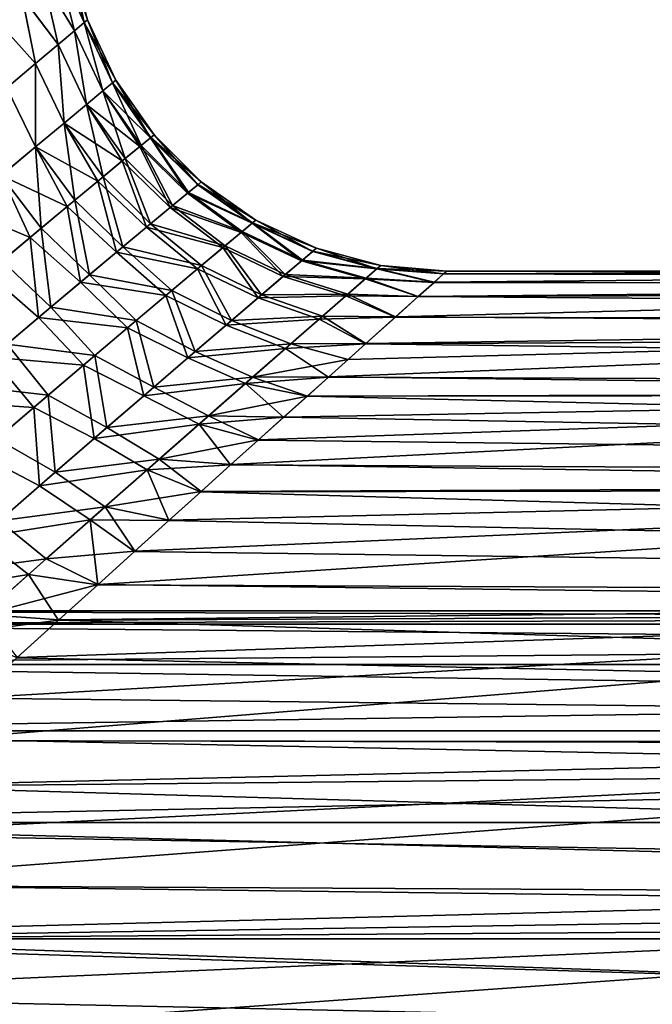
# Model space of a CAD drawing. Header units: millimetres. Extents: x -25 to 64, y -3 to 358.
# Tile 94 of 256: x 14.89 to 18.61, y 119.78 to 125.58. Entities that reach past the tile are written whole.
import ezdxf

# ---------------------------------------------------------------- set-up
doc = ezdxf.new("R2010")
doc.units = ezdxf.units.MM
doc.header["$LTSCALE"] = 52.148148
for name, color, linetype in [('4', 7, 'CONTINUOUS'), ('5', 7, 'CONTINUOUS'), ('96', 7, 'CONTINUOUS'), ('98', 7, 'CONTINUOUS'), ('99', 7, 'CONTINUOUS')]:
    doc.layers.add(name, color=color, linetype=linetype)

msp = doc.modelspace()

# ---------------------------------------------------------------- linework, layer by layer
at = {"layer": '4', "color": 7, "linetype": 'CONTINUOUS', "true_color": 0xaaaaaa}
for points in [[(12, 122.0208, 1.4108), (12, 122.1), (38.5, 122.0208, 1.4109), (12, 122.0208, 1.4108)], [(38.5, 122.0208, 1.4109), (12, 122.1), (38.5, 122.1), (38.5, 122.0208, 1.4109)], [(12, 121.7841, 2.8036), (12, 122.0208, 1.4108), (38.5, 121.7842, 2.8035), (12, 121.7841, 2.8036)], [(38.5, 121.7842, 2.8035), (12, 122.0208, 1.4108), (38.5, 122.0208, 1.4109), (38.5, 121.7842, 2.8035)], [(38.5, 121.3928, 4.1618), (12, 121.7841, 2.8036), (38.5, 121.7842, 2.8035), (38.5, 121.3928, 4.1618)], [(12, 121.3928, 4.1617), (12, 121.7841, 2.8036), (38.5, 121.3928, 4.1618), (12, 121.3928, 4.1617)], [(12, 120.8523, 5.4667), (12, 121.3928, 4.1617), (38.5, 120.8523, 5.4666), (12, 120.8523, 5.4667)], [(38.5, 120.8523, 5.4666), (12, 121.3928, 4.1617), (38.5, 121.3928, 4.1618), (38.5, 120.8523, 5.4666)], [(12, 120.1685, 6.704), (12, 120.8523, 5.4667), (38.5, 120.1686, 6.7038), (12, 120.1685, 6.704)], [(38.5, 120.1686, 6.7038), (12, 120.8523, 5.4667), (38.5, 120.8523, 5.4666), (38.5, 120.1686, 6.7038)], [(38.5, 119.3512, 7.8559), (12, 120.1685, 6.704), (38.5, 120.1686, 6.7038), (38.5, 119.3512, 7.8559)], [(12, 119.3513, 7.8557), (12, 120.1685, 6.704), (38.5, 119.3512, 7.8559), (12, 119.3513, 7.8557)]]:
    msp.add_3dface(points, dxfattribs=at)
at = {"layer": '5', "color": 7, "linetype": 'CONTINUOUS', "true_color": 0xaaaaaa}
for points in [[(12, 122.1), (12, 122.0208, -1.4108), (38.5, 122.1), (12, 122.1)], [(38.5, 122.1), (12, 122.0208, -1.4108), (38.5, 122.0208, -1.4109), (38.5, 122.1)], [(12, 122.0208, -1.4108), (12, 121.7841, -2.8036), (38.5, 122.0208, -1.4109), (12, 122.0208, -1.4108)], [(38.5, 122.0208, -1.4109), (12, 121.7841, -2.8036), (38.5, 121.7842, -2.8035), (38.5, 122.0208, -1.4109)], [(12, 121.7841, -2.8036), (12, 121.3928, -4.1617), (38.5, 121.7842, -2.8035), (12, 121.7841, -2.8036)], [(38.5, 121.7842, -2.8035), (12, 121.3928, -4.1617), (38.5, 121.3928, -4.1618), (38.5, 121.7842, -2.8035)], [(12, 121.3928, -4.1617), (12, 120.8523, -5.4667), (38.5, 121.3928, -4.1618), (12, 121.3928, -4.1617)], [(38.5, 121.3928, -4.1618), (12, 120.8523, -5.4667), (38.5, 120.8523, -5.4666), (38.5, 121.3928, -4.1618)], [(12, 120.8523, -5.4667), (12, 120.1685, -6.704), (38.5, 120.8523, -5.4666), (12, 120.8523, -5.4667)], [(38.5, 120.8523, -5.4666), (12, 120.1685, -6.704), (38.5, 120.1686, -6.7038), (38.5, 120.8523, -5.4666)], [(12, 120.1685, -6.704), (12, 119.3513, -7.8557), (38.5, 120.1686, -6.7038), (12, 120.1685, -6.704)], [(38.5, 120.1686, -6.7038), (12, 119.3513, -7.8557), (38.5, 119.3512, -7.8559), (38.5, 120.1686, -6.7038)]]:
    msp.add_3dface(points, dxfattribs=at)
at = {"layer": '96', "color": 7, "linetype": 'CONTINUOUS', "true_color": 0xaaaaaa}
for points in [[(24.4, 124.02, 1.5261), (24.4, 124.1), (17.3261, 124.034, 1.3865), (24.4, 124.02, 1.5261)], [(17.3261, 124.034, 1.3865), (24.4, 124.1), (17.3816, 124.0837, 0.6905), (17.3261, 124.034, 1.3865)], [(17.3817, 124.0837, -0.6907), (38.9, 124.02, -1.5262), (17.3262, 124.0339, -1.3874), (17.3817, 124.0837, -0.6907)], [(17.3816, 124.0837, 0.6905), (24.4, 124.1), (17.4, 124.1), (17.3816, 124.0837, 0.6905)], [(17.4, 124.1), (38.9, 124.02, -1.5262), (17.3817, 124.0837, -0.6907), (17.4, 124.1)], [(24.4, 124.1), (38.9, 124.02, -1.5262), (17.4, 124.1), (24.4, 124.1)], [(24.4, 123.781, 3.0355), (24.4, 124.02, 1.5261), (17.0986, 123.8302, 2.7939), (24.4, 123.781, 3.0355)], [(17.0986, 123.8302, 2.7939), (24.4, 124.02, 1.5261), (17.2323, 123.9499, 2.0878), (17.0986, 123.8302, 2.7939)], [(17.3262, 124.0339, -1.3874), (38.9, 124.02, -1.5262), (17.232, 123.9497, -2.0898), (17.3262, 124.0339, -1.3874)], [(38.9, 124.02, -1.5262), (38.9, 123.781, -3.0353), (17.232, 123.9497, -2.0898), (38.9, 124.02, -1.5262)], [(17.2323, 123.9499, 2.0878), (24.4, 124.02, 1.5261), (17.3261, 124.034, 1.3865), (17.2323, 123.9499, 2.0878)], [(17.232, 123.9497, -2.0898), (38.9, 123.781, -3.0353), (17.0979, 123.8295, -2.7972), (17.232, 123.9497, -2.0898)], [(17.0979, 123.8295, -2.7972), (38.9, 123.781, -3.0353), (16.9223, 123.6722, -3.5085), (17.0979, 123.8295, -2.7972)], [(16.9234, 123.6733, 3.5041), (24.4, 123.781, 3.0355), (17.0986, 123.8302, 2.7939), (16.9234, 123.6733, 3.5041)], [(24.4, 123.3854, 4.5116), (24.4, 123.781, 3.0355), (16.7053, 123.4776, 4.2175), (24.4, 123.3854, 4.5116)], [(16.7053, 123.4776, 4.2175), (24.4, 123.781, 3.0355), (16.8199, 123.5804, 3.8604), (16.7053, 123.4776, 4.2175)], [(16.8199, 123.5804, 3.8604), (24.4, 123.781, 3.0355), (16.9234, 123.6733, 3.5041), (16.8199, 123.5804, 3.8604)], [(38.9, 123.781, -3.0353), (38.9, 123.3854, -4.5118), (16.9223, 123.6722, -3.5085), (38.9, 123.781, -3.0353)], [(16.9223, 123.6722, -3.5085), (38.9, 123.3854, -4.5118), (16.7037, 123.4761, -4.2225), (16.9223, 123.6722, -3.5085)], [(16.7037, 123.4761, -4.2225), (38.9, 123.3854, -4.5118), (16.5775, 123.3629, -4.5804), (16.7037, 123.4761, -4.2225)], [(16.5794, 123.3645, 4.5754), (24.4, 123.3854, 4.5116), (16.7053, 123.4776, 4.2175), (16.5794, 123.3645, 4.5754)], [(24.4, 122.8378, 5.9384), (24.4, 123.3854, 4.5116), (16.1297, 122.9604, 5.6548), (24.4, 122.8378, 5.9384)], [(16.1297, 122.9604, 5.6548), (24.4, 123.3854, 4.5116), (16.292, 123.1064, 5.294), (16.1297, 122.9604, 5.6548)], [(16.292, 123.1064, 5.294), (24.4, 123.3854, 4.5116), (16.4417, 123.2409, 4.9343), (16.292, 123.1064, 5.294)], [(16.4417, 123.2409, 4.9343), (24.4, 123.3854, 4.5116), (16.5794, 123.3645, 4.5754), (16.4417, 123.2409, 4.9343)], [(38.9, 123.3854, -4.5118), (38.9, 122.8379, -5.9381), (16.5775, 123.3629, -4.5804), (38.9, 123.3854, -4.5118)], [(16.5775, 123.3629, -4.5804), (38.9, 122.8379, -5.9381), (16.4398, 123.2392, -4.9391), (16.5775, 123.3629, -4.5804)], [(16.4398, 123.2392, -4.9391), (38.9, 122.8379, -5.9381), (16.29, 123.1046, -5.2986), (16.4398, 123.2392, -4.9391)], [(16.29, 123.1046, -5.2986), (38.9, 122.8379, -5.9381), (16.1277, 122.9587, -5.659), (16.29, 123.1046, -5.2986)], [(16.1277, 122.9587, -5.659), (38.9, 122.8379, -5.9381), (15.9526, 122.801, -6.0202), (16.1277, 122.9587, -5.659)], [(15.9545, 122.8028, 6.0163), (24.4, 122.8378, 5.9384), (16.1297, 122.9604, 5.6548), (15.9545, 122.8028, 6.0163)], [(24.4, 122.144, 7.3), (24.4, 122.8378, 5.9384), (15.3478, 122.2555, 7.1033), (24.4, 122.144, 7.3)], [(15.3478, 122.2555, 7.1033), (24.4, 122.8378, 5.9384), (15.564, 122.4507, 6.7408), (15.3478, 122.2555, 7.1033)], [(15.564, 122.4507, 6.7408), (24.4, 122.8378, 5.9384), (15.7661, 122.633, 6.3784), (15.564, 122.4507, 6.7408)], [(15.9526, 122.801, -6.0202), (38.9, 122.1438, -7.3003), (15.7642, 122.6313, -6.382), (15.9526, 122.801, -6.0202)], [(15.7661, 122.633, 6.3784), (24.4, 122.8378, 5.9384), (15.9545, 122.8028, 6.0163), (15.7661, 122.633, 6.3784)], [(38.9, 122.8379, -5.9381), (38.9, 122.1438, -7.3003), (15.9526, 122.801, -6.0202), (38.9, 122.8379, -5.9381)], [(15.7642, 122.6313, -6.382), (38.9, 122.1438, -7.3003), (15.562, 122.4489, -6.7443), (15.7642, 122.6313, -6.382)], [(15.562, 122.4489, -6.7443), (38.9, 122.1438, -7.3003), (15.3456, 122.2536, -7.1067), (15.562, 122.4489, -6.7443)], [(15.3456, 122.2536, -7.1067), (38.9, 122.1438, -7.3003), (15.1147, 122.0448, -7.4691), (15.3456, 122.2536, -7.1067)], [(15.117, 122.047, 7.4655), (24.4, 122.144, 7.3), (15.3478, 122.2555, 7.1033), (15.117, 122.047, 7.4655)], [(24.4, 121.3116, 8.5817), (24.4, 122.144, 7.3), (14.3335, 121.3364, 8.5474), (24.4, 121.3116, 8.5817)], [(14.3335, 121.3364, 8.5474), (24.4, 122.144, 7.3), (14.6103, 121.5879, 8.188), (14.3335, 121.3364, 8.5474)], [(14.6103, 121.5879, 8.188), (24.4, 122.144, 7.3), (14.8713, 121.8246, 7.8272), (14.6103, 121.5879, 8.188)], [(14.8713, 121.8246, 7.8272), (24.4, 122.144, 7.3), (15.117, 122.047, 7.4655), (14.8713, 121.8246, 7.8272)], [(38.9, 122.1438, -7.3003), (38.9, 121.3119, -8.5813), (15.1147, 122.0448, -7.4691), (38.9, 122.1438, -7.3003)], [(15.1147, 122.0448, -7.4691), (38.9, 121.3119, -8.5813), (14.8687, 121.8222, -7.8309), (15.1147, 122.0448, -7.4691)], [(14.8687, 121.8222, -7.8309), (38.9, 121.3119, -8.5813), (14.6073, 121.5852, -8.1919), (14.8687, 121.8222, -7.8309)], [(14.6073, 121.5852, -8.1919), (38.9, 121.3119, -8.5813), (14.33, 121.3333, -8.5517), (14.6073, 121.5852, -8.1919)], [(24.4, 120.3499, 9.7693), (24.4, 121.3116, 8.5817), (13.404, 120.4884, 9.6132), (24.4, 120.3499, 9.7693)], [(13.404, 120.4884, 9.6132), (24.4, 121.3116, 8.5817), (13.7306, 120.7872, 9.2607), (13.404, 120.4884, 9.6132)], [(13.7306, 120.7872, 9.2607), (24.4, 121.3116, 8.5817), (14.0403, 121.0697, 8.9052), (13.7306, 120.7872, 9.2607)], [(14.33, 121.3333, -8.5517), (38.9, 121.3119, -8.5813), (14.0364, 121.0661, -8.9099), (14.33, 121.3333, -8.5517)], [(38.9, 121.3119, -8.5813), (38.9, 120.3497, -9.7696), (14.0364, 121.0661, -8.9099), (38.9, 121.3119, -8.5813)], [(14.0403, 121.0697, 8.9052), (24.4, 121.3116, 8.5817), (14.3335, 121.3364, 8.5474), (14.0403, 121.0697, 8.9052)], [(14.0364, 121.0661, -8.9099), (38.9, 120.3497, -9.7696), (13.7261, 120.783, -9.2657), (14.0364, 121.0661, -8.9099)], [(13.7261, 120.783, -9.2657), (38.9, 120.3497, -9.7696), (13.3988, 120.4837, -9.6186), (13.7261, 120.783, -9.2657)], [(13.3988, 120.4837, -9.6186), (38.9, 120.3497, -9.7696), (13.0544, 120.1678, -9.9679), (13.3988, 120.4837, -9.6186)], [(13.0602, 120.1731, 9.9622), (24.4, 120.3499, 9.7693), (13.404, 120.4884, 9.6132), (13.0602, 120.1731, 9.9622)], [(24.4, 119.2693, 10.8499), (24.4, 120.3499, 9.7693), (12.3202, 119.4908, 10.6463), (24.4, 119.2693, 10.8499)], [(12.3202, 119.4908, 10.6463), (24.4, 120.3499, 9.7693), (12.699, 119.8407, 10.3068), (12.3202, 119.4908, 10.6463)], [(12.699, 119.8407, 10.3068), (24.4, 120.3499, 9.7693), (13.0602, 120.1731, 9.9622), (12.699, 119.8407, 10.3068)], [(38.9, 120.3497, -9.7696), (38.9, 119.2696, -10.8497), (13.0544, 120.1678, -9.9679), (38.9, 120.3497, -9.7696)], [(13.0544, 120.1678, -9.9679), (38.9, 119.2696, -10.8497), (12.6926, 119.8348, -10.3127), (13.0544, 120.1678, -9.9679)], [(12.6926, 119.8348, -10.3127), (38.9, 119.2696, -10.8497), (12.3134, 119.4844, -10.6523), (12.6926, 119.8348, -10.3127)]]:
    msp.add_3dface(points, dxfattribs=at)
at = {"layer": '98', "color": 7, "linetype": 'CONTINUOUS', "true_color": 0xaaaaaa}
for points in [[(15.1128, 125.8982, -1.4331), (15.1663, 125.944, -0.7175), (15.2664, 125.5638, -0.7305), (15.1128, 125.8982, -1.4331)], [(15.1663, 125.944, -0.7175), (15.1842, 125.9593, 0), (15.2664, 125.5638, -0.7305), (15.1663, 125.944, -0.7175)], [(15.1842, 125.9593, 0), (15.2858, 125.5801, 0), (15.2664, 125.5638, -0.7305), (15.1842, 125.9593, 0)], [(15.0241, 125.8221, -2.1443), (15.1128, 125.8982, -1.4331), (15.2083, 125.5152, -1.4588), (15.0241, 125.8221, -2.1443)], [(15.2083, 125.5152, -1.4588), (15.1128, 125.8982, -1.4331), (15.2664, 125.5638, -0.7305), (15.2083, 125.5152, -1.4588)], [(14.9012, 125.7162, -2.849), (15.0241, 125.8221, -2.1443), (15.1122, 125.4344, -2.1821), (14.9012, 125.7162, -2.849)], [(15.1122, 125.4344, -2.1821), (15.0241, 125.8221, -2.1443), (15.2083, 125.5152, -1.4588), (15.1122, 125.4344, -2.1821)], [(14.745, 125.581, -3.5454), (14.9012, 125.7162, -2.849), (14.9789, 125.3221, -2.8984), (14.745, 125.581, -3.5454)], [(14.9789, 125.3221, -2.8984), (14.9012, 125.7162, -2.849), (15.1122, 125.4344, -2.1821), (14.9789, 125.3221, -2.8984)], [(14.81, 125.1788, -3.6053), (14.745, 125.581, -3.5454), (14.9789, 125.3221, -2.8984), (14.81, 125.1788, -3.6053)], [(15.2664, 125.5638, -0.7305), (15.2858, 125.5801, 0), (15.4326, 125.2084, -0.7135), (15.2664, 125.5638, -0.7305)], [(15.2858, 125.5801, 0), (15.4518, 125.2243, 0), (15.4326, 125.2084, -0.7135), (15.2858, 125.5801, 0)], [(15.2083, 125.5152, -1.4588), (15.2664, 125.5638, -0.7305), (15.375, 125.1608, -1.4247), (15.2083, 125.5152, -1.4588)], [(15.375, 125.1608, -1.4247), (15.2664, 125.5638, -0.7305), (15.4326, 125.2084, -0.7135), (15.375, 125.1608, -1.4247)], [(15.1122, 125.4344, -2.1821), (15.2083, 125.5152, -1.4588), (15.2796, 125.0819, -2.131), (15.1122, 125.4344, -2.1821)], [(15.2796, 125.0819, -2.131), (15.2083, 125.5152, -1.4588), (15.375, 125.1608, -1.4247), (15.2796, 125.0819, -2.131)], [(14.9789, 125.3221, -2.8984), (15.1122, 125.4344, -2.1821), (15.1476, 124.9721, -2.8302), (14.9789, 125.3221, -2.8984)], [(15.1476, 124.9721, -2.8302), (15.1122, 125.4344, -2.1821), (15.2796, 125.0819, -2.131), (15.1476, 124.9721, -2.8302)], [(14.81, 125.1788, -3.6053), (14.9789, 125.3221, -2.8984), (14.9801, 124.8322, -3.5201), (14.81, 125.1788, -3.6053)], [(14.9801, 124.8322, -3.5201), (14.9789, 125.3221, -2.8984), (15.1476, 124.9721, -2.8302), (14.9801, 124.8322, -3.5201)], [(14.7788, 124.663, -4.1987), (14.81, 125.1788, -3.6053), (14.9801, 124.8322, -3.5201), (14.7788, 124.663, -4.1987)], [(15.375, 125.1608, -1.4247), (15.4326, 125.2084, -0.7135), (15.6562, 124.8856, -0.7328), (15.375, 125.1608, -1.4247)], [(15.4326, 125.2084, -0.7135), (15.4518, 125.2243, 0), (15.6562, 124.8856, -0.7328), (15.4326, 125.2084, -0.7135)], [(15.4518, 125.2243, 0), (15.6772, 124.9028, 0), (15.6562, 124.8856, -0.7328), (15.4518, 125.2243, 0)], [(15.2796, 125.0819, -2.131), (15.375, 125.1608, -1.4247), (15.5937, 124.8342, -1.4629), (15.2796, 125.0819, -2.131)], [(15.5937, 124.8342, -1.4629), (15.375, 125.1608, -1.4247), (15.6562, 124.8856, -0.7328), (15.5937, 124.8342, -1.4629)], [(15.1476, 124.9721, -2.8302), (15.2796, 125.0819, -2.131), (15.4902, 124.749, -2.1872), (15.1476, 124.9721, -2.8302)], [(15.4902, 124.749, -2.1872), (15.2796, 125.0819, -2.131), (15.5937, 124.8342, -1.4629), (15.4902, 124.749, -2.1872)], [(14.9801, 124.8322, -3.5201), (15.1476, 124.9721, -2.8302), (15.3471, 124.6306, -2.9033), (14.9801, 124.8322, -3.5201)], [(15.3471, 124.6306, -2.9033), (15.1476, 124.9721, -2.8302), (15.4902, 124.749, -2.1872), (15.3471, 124.6306, -2.9033)], [(15.5937, 124.8342, -1.4629), (15.6562, 124.8856, -0.7328), (15.8734, 124.5581, -1.4321), (15.5937, 124.8342, -1.4629)], [(15.6562, 124.8856, -0.7328), (15.6772, 124.9028, 0), (15.9345, 124.6085, -0.7174), (15.6562, 124.8856, -0.7328)], [(15.8734, 124.5581, -1.4321), (15.6562, 124.8856, -0.7328), (15.9345, 124.6085, -0.7174), (15.8734, 124.5581, -1.4321)], [(15.6772, 124.9028, 0), (15.9549, 124.6254, 0), (15.9345, 124.6085, -0.7174), (15.6772, 124.9028, 0)], [(14.7788, 124.663, -4.1987), (14.9801, 124.8322, -3.5201), (15.1659, 124.4801, -3.6086), (14.7788, 124.663, -4.1987)], [(15.1659, 124.4801, -3.6086), (14.9801, 124.8322, -3.5201), (15.3471, 124.6306, -2.9033), (15.1659, 124.4801, -3.6086)], [(15.4902, 124.749, -2.1872), (15.5937, 124.8342, -1.4629), (15.7724, 124.4746, -2.141), (15.4902, 124.749, -2.1872)], [(15.7724, 124.4746, -2.141), (15.5937, 124.8342, -1.4629), (15.8734, 124.5581, -1.4321), (15.7724, 124.4746, -2.141)], [(15.3471, 124.6306, -2.9033), (15.4902, 124.749, -2.1872), (15.6326, 124.3588, -2.8414), (15.3471, 124.6306, -2.9033)], [(15.6326, 124.3588, -2.8414), (15.4902, 124.749, -2.1872), (15.7724, 124.4746, -2.141), (15.6326, 124.3588, -2.8414)], [(14.5454, 124.4658, -4.8642), (14.7788, 124.663, -4.1987), (14.9485, 124.2984, -4.3008), (14.5454, 124.4658, -4.8642)], [(14.9485, 124.2984, -4.3008), (14.7788, 124.663, -4.1987), (15.1659, 124.4801, -3.6086), (14.9485, 124.2984, -4.3008)], [(15.1659, 124.4801, -3.6086), (15.3471, 124.6306, -2.9033), (15.4557, 124.2115, -3.531), (15.1659, 124.4801, -3.6086)], [(15.4557, 124.2115, -3.531), (15.3471, 124.6306, -2.9033), (15.6326, 124.3588, -2.8414), (15.4557, 124.2115, -3.531)], [(15.8734, 124.5581, -1.4321), (15.9345, 124.6085, -0.7174), (16.2549, 124.3823, -0.7378), (15.8734, 124.5581, -1.4321)], [(15.9345, 124.6085, -0.7174), (15.9549, 124.6254, 0), (16.2549, 124.3823, -0.7378), (15.9345, 124.6085, -0.7174)], [(15.9549, 124.6254, 0), (16.2767, 124.4005, 0), (16.2549, 124.3823, -0.7378), (15.9549, 124.6254, 0)], [(15.7724, 124.4746, -2.141), (15.8734, 124.5581, -1.4321), (16.1899, 124.328, -1.4723), (15.7724, 124.4746, -2.141)], [(16.1899, 124.328, -1.4723), (15.8734, 124.5581, -1.4321), (16.2549, 124.3823, -0.7378), (16.1899, 124.328, -1.4723)], [(14.9485, 124.2984, -4.3008), (15.1659, 124.4801, -3.6086), (15.2434, 124.0341, -4.2074), (14.9485, 124.2984, -4.3008)], [(15.2434, 124.0341, -4.2074), (15.1659, 124.4801, -3.6086), (15.4557, 124.2115, -3.531), (15.2434, 124.0341, -4.2074)], [(14.6969, 124.087, -4.978), (14.5454, 124.4658, -4.8642), (14.9485, 124.2984, -4.3008), (14.6969, 124.087, -4.978)], [(15.6326, 124.3588, -2.8414), (15.7724, 124.4746, -2.141), (16.0824, 124.2381, -2.2), (15.6326, 124.3588, -2.8414)], [(16.0824, 124.2381, -2.2), (15.7724, 124.4746, -2.141), (16.1899, 124.328, -1.4723), (16.0824, 124.2381, -2.2)], [(16.1899, 124.328, -1.4723), (16.2549, 124.3823, -0.7378), (16.5456, 124.1609, -1.4769), (16.1899, 124.328, -1.4723)], [(16.2549, 124.3823, -0.7378), (16.2767, 124.4005, 0), (16.6108, 124.2163, -0.7402), (16.2549, 124.3823, -0.7378)], [(16.5456, 124.1609, -1.4769), (16.2549, 124.3823, -0.7378), (16.6108, 124.2163, -0.7402), (16.5456, 124.1609, -1.4769)], [(16.2767, 124.4005, 0), (16.6327, 124.2349, 0), (16.6108, 124.2163, -0.7402), (16.2767, 124.4005, 0)], [(15.4557, 124.2115, -3.531), (15.6326, 124.3588, -2.8414), (15.9338, 124.1137, -2.9179), (15.4557, 124.2115, -3.531)], [(15.9338, 124.1137, -2.9179), (15.6326, 124.3588, -2.8414), (16.0824, 124.2381, -2.2), (15.9338, 124.1137, -2.9179)], [(16.0824, 124.2381, -2.2), (16.1899, 124.328, -1.4723), (16.4379, 124.0692, -2.2062), (16.0824, 124.2381, -2.2)], [(16.4379, 124.0692, -2.2062), (16.1899, 124.328, -1.4723), (16.5456, 124.1609, -1.4769), (16.4379, 124.0692, -2.2062)], [(14.6969, 124.087, -4.978), (14.9485, 124.2984, -4.3008), (14.9978, 123.8278, -4.8687), (14.6969, 124.087, -4.978)], [(14.9978, 123.8278, -4.8687), (14.9485, 124.2984, -4.3008), (15.2434, 124.0341, -4.2074), (14.9978, 123.8278, -4.8687)], [(15.2434, 124.0341, -4.2074), (15.4557, 124.2115, -3.531), (15.746, 123.9558, -3.6233), (15.2434, 124.0341, -4.2074)], [(15.746, 123.9558, -3.6233), (15.4557, 124.2115, -3.531), (15.9338, 124.1137, -2.9179), (15.746, 123.9558, -3.6233)], [(15.9338, 124.1137, -2.9179), (16.0824, 124.2381, -2.2), (16.2891, 123.9424, -2.9251), (15.9338, 124.1137, -2.9179)], [(16.2891, 123.9424, -2.9251), (16.0824, 124.2381, -2.2), (16.4379, 124.0692, -2.2062), (16.2891, 123.9424, -2.9251)], [(16.9889, 124.1136, -0.7666), (16.5456, 124.1609, -1.4769), (16.6108, 124.2163, -0.7402), (16.9889, 124.1136, -0.7666)], [(16.6327, 124.2349, 0), (16.9889, 124.1136, -0.7666), (16.6108, 124.2163, -0.7402), (16.6327, 124.2349, 0)], [(17.012, 124.1337, 0), (16.9889, 124.1136, -0.7666), (16.6327, 124.2349, 0), (17.012, 124.1337, 0)], [(16.92, 124.0536, -1.5292), (16.4379, 124.0692, -2.2062), (16.5456, 124.1609, -1.4769), (16.92, 124.0536, -1.5292)], [(16.9889, 124.1136, -0.7666), (16.92, 124.0536, -1.5292), (16.5456, 124.1609, -1.4769), (16.9889, 124.1136, -0.7666)], [(17.012, 124.1337, 0), (17.3817, 124.0837, -0.6907), (16.9889, 124.1136, -0.7666), (17.012, 124.1337, 0)], [(17.4, 124.1), (17.3817, 124.0837, -0.6907), (17.012, 124.1337, 0), (17.4, 124.1)], [(14.7211, 123.5941, -5.5134), (14.6969, 124.087, -4.978), (14.9978, 123.8278, -4.8687), (14.7211, 123.5941, -5.5134)], [(15.746, 123.9558, -3.6233), (15.9338, 124.1137, -2.9179), (16.1012, 123.7818, -3.6306), (15.746, 123.9558, -3.6233)], [(16.1012, 123.7818, -3.6306), (15.9338, 124.1137, -2.9179), (16.2891, 123.9424, -2.9251), (16.1012, 123.7818, -3.6306)], [(16.9889, 124.1136, -0.7666), (17.3262, 124.0339, -1.3874), (16.92, 124.0536, -1.5292), (16.9889, 124.1136, -0.7666)], [(17.3817, 124.0837, -0.6907), (17.3262, 124.0339, -1.3874), (16.9889, 124.1136, -0.7666), (17.3817, 124.0837, -0.6907)], [(14.9978, 123.8278, -4.8687), (15.2434, 124.0341, -4.2074), (15.5211, 123.7661, -4.3135), (14.9978, 123.8278, -4.8687)], [(15.5211, 123.7661, -4.3135), (15.2434, 124.0341, -4.2074), (15.746, 123.9558, -3.6233), (15.5211, 123.7661, -4.3135)], [(16.8064, 123.9546, -2.2833), (16.2891, 123.9424, -2.9251), (16.4379, 124.0692, -2.2062), (16.8064, 123.9546, -2.2833)], [(16.92, 124.0536, -1.5292), (16.8064, 123.9546, -2.2833), (16.4379, 124.0692, -2.2062), (16.92, 124.0536, -1.5292)], [(16.92, 124.0536, -1.5292), (17.232, 123.9497, -2.0898), (16.8064, 123.9546, -2.2833), (16.92, 124.0536, -1.5292)], [(17.3262, 124.0339, -1.3874), (17.232, 123.9497, -2.0898), (16.92, 124.0536, -1.5292), (17.3262, 124.0339, -1.3874)], [(15.5211, 123.7661, -4.3135), (15.746, 123.9558, -3.6233), (15.8762, 123.5891, -4.32), (15.5211, 123.7661, -4.3135)], [(15.8762, 123.5891, -4.32), (15.746, 123.9558, -3.6233), (16.1012, 123.7818, -3.6306), (15.8762, 123.5891, -4.32)], [(16.6495, 123.8178, -3.0252), (16.1012, 123.7818, -3.6306), (16.2891, 123.9424, -2.9251), (16.6495, 123.8178, -3.0252)], [(16.8064, 123.9546, -2.2833), (16.6495, 123.8178, -3.0252), (16.2891, 123.9424, -2.9251), (16.8064, 123.9546, -2.2833)], [(16.8064, 123.9546, -2.2833), (17.0979, 123.8295, -2.7972), (16.6495, 123.8178, -3.0252), (16.8064, 123.9546, -2.2833)], [(17.232, 123.9497, -2.0898), (17.0979, 123.8295, -2.7972), (16.8064, 123.9546, -2.2833), (17.232, 123.9497, -2.0898)], [(14.7211, 123.5941, -5.5134), (14.9978, 123.8278, -4.8687), (15.2614, 123.546, -4.9866), (14.7211, 123.5941, -5.5134)], [(15.2614, 123.546, -4.9866), (14.9978, 123.8278, -4.8687), (15.5211, 123.7661, -4.3135), (15.2614, 123.546, -4.9866)], [(16.6495, 123.8178, -3.0252), (16.4516, 123.6449, -3.7517), (16.1012, 123.7818, -3.6306), (16.6495, 123.8178, -3.0252)], [(16.6495, 123.8178, -3.0252), (16.9223, 123.6722, -3.5085), (16.4516, 123.6449, -3.7517), (16.6495, 123.8178, -3.0252)], [(17.0979, 123.8295, -2.7972), (16.9223, 123.6722, -3.5085), (16.6495, 123.8178, -3.0252), (17.0979, 123.8295, -2.7972)], [(15.2614, 123.546, -4.9866), (15.5211, 123.7661, -4.3135), (15.6165, 123.366, -4.9913), (15.2614, 123.546, -4.9866)], [(15.6165, 123.366, -4.9913), (15.5211, 123.7661, -4.3135), (15.8762, 123.5891, -4.32), (15.6165, 123.366, -4.9913)], [(16.4516, 123.6449, -3.7517), (15.8762, 123.5891, -4.32), (16.1012, 123.7818, -3.6306), (16.4516, 123.6449, -3.7517)], [(16.9223, 123.6722, -3.5085), (16.7037, 123.4761, -4.2225), (16.4516, 123.6449, -3.7517), (16.9223, 123.6722, -3.5085)], [(16.4516, 123.6449, -3.7517), (16.2151, 123.438, -4.4598), (15.8762, 123.5891, -4.32), (16.4516, 123.6449, -3.7517)], [(16.4516, 123.6449, -3.7517), (16.7037, 123.4761, -4.2225), (16.2151, 123.438, -4.4598), (16.4516, 123.6449, -3.7517)], [(14.4156, 123.3346, -6.1398), (14.7211, 123.5941, -5.5134), (14.9693, 123.2975, -5.6407), (14.4156, 123.3346, -6.1398)], [(14.9693, 123.2975, -5.6407), (14.7211, 123.5941, -5.5134), (15.2614, 123.546, -4.9866), (14.9693, 123.2975, -5.6407)], [(16.2151, 123.438, -4.4598), (15.6165, 123.366, -4.9913), (15.8762, 123.5891, -4.32), (16.2151, 123.438, -4.4598)], [(14.9693, 123.2975, -5.6407), (15.2614, 123.546, -4.9866), (15.3248, 123.1144, -5.6427), (14.9693, 123.2975, -5.6407)], [(15.3248, 123.1144, -5.6427), (15.2614, 123.546, -4.9866), (15.6165, 123.366, -4.9913), (15.3248, 123.1144, -5.6427)], [(16.2151, 123.438, -4.4598), (15.9428, 123.1991, -5.1473), (15.6165, 123.366, -4.9913), (16.2151, 123.438, -4.4598)], [(16.2151, 123.438, -4.4598), (16.4398, 123.2392, -4.9391), (15.9428, 123.1991, -5.1473), (16.2151, 123.438, -4.4598)], [(16.7037, 123.4761, -4.2225), (16.5775, 123.3629, -4.5804), (16.2151, 123.438, -4.4598), (16.7037, 123.4761, -4.2225)], [(16.5775, 123.3629, -4.5804), (16.4398, 123.2392, -4.9391), (16.2151, 123.438, -4.4598), (16.5775, 123.3629, -4.5804)], [(14.6475, 123.0222, -6.2746), (14.4156, 123.3346, -6.1398), (14.9693, 123.2975, -5.6407), (14.6475, 123.0222, -6.2746)], [(15.9428, 123.1991, -5.1473), (15.3248, 123.1144, -5.6427), (15.6165, 123.366, -4.9913), (15.9428, 123.1991, -5.1473)], [(14.6475, 123.0222, -6.2746), (14.9693, 123.2975, -5.6407), (15.0035, 122.8364, -6.2728), (14.6475, 123.0222, -6.2746)], [(15.0035, 122.8364, -6.2728), (14.9693, 123.2975, -5.6407), (15.3248, 123.1144, -5.6427), (15.0035, 122.8364, -6.2728)], [(16.4398, 123.2392, -4.9391), (16.29, 123.1046, -5.2986), (15.9428, 123.1991, -5.1473), (16.4398, 123.2392, -4.9391)], [(15.9428, 123.1991, -5.1473), (15.6373, 122.9306, -5.8124), (15.3248, 123.1144, -5.6427), (15.9428, 123.1991, -5.1473)], [(15.9428, 123.1991, -5.1473), (16.1277, 122.9587, -5.659), (15.6373, 122.9306, -5.8124), (15.9428, 123.1991, -5.1473)], [(16.29, 123.1046, -5.2986), (16.1277, 122.9587, -5.659), (15.9428, 123.1991, -5.1473), (16.29, 123.1046, -5.2986)], [(15.6373, 122.9306, -5.8124), (15.0035, 122.8364, -6.2728), (15.3248, 123.1144, -5.6427), (15.6373, 122.9306, -5.8124)], [(14.6552, 122.5337, -6.8808), (14.6475, 123.0222, -6.2746), (15.0035, 122.8364, -6.2728), (14.6552, 122.5337, -6.8808)], [(15.6373, 122.9306, -5.8124), (15.3015, 122.6347, -6.4536), (15.0035, 122.8364, -6.2728), (15.6373, 122.9306, -5.8124)], [(15.6373, 122.9306, -5.8124), (15.7642, 122.6313, -6.382), (15.3015, 122.6347, -6.4536), (15.6373, 122.9306, -5.8124)], [(16.1277, 122.9587, -5.659), (15.9526, 122.801, -6.0202), (15.6373, 122.9306, -5.8124), (16.1277, 122.9587, -5.659)], [(15.9526, 122.801, -6.0202), (15.7642, 122.6313, -6.382), (15.6373, 122.9306, -5.8124), (15.9526, 122.801, -6.0202)], [(15.3015, 122.6347, -6.4536), (14.6552, 122.5337, -6.8808), (15.0035, 122.8364, -6.2728), (15.3015, 122.6347, -6.4536)], [(15.3015, 122.6347, -6.4536), (14.9382, 122.3134, -7.0702), (14.6552, 122.5337, -6.8808), (15.3015, 122.6347, -6.4536)], [(15.3015, 122.6347, -6.4536), (15.3456, 122.2536, -7.1067), (14.9382, 122.3134, -7.0702), (15.3015, 122.6347, -6.4536)], [(15.7642, 122.6313, -6.382), (15.562, 122.4489, -6.7443), (15.3015, 122.6347, -6.4536), (15.7642, 122.6313, -6.382)], [(15.562, 122.4489, -6.7443), (15.3456, 122.2536, -7.1067), (15.3015, 122.6347, -6.4536), (15.562, 122.4489, -6.7443)], [(14.9382, 122.3134, -7.0702), (14.2823, 122.2082, -7.4657), (14.6552, 122.5337, -6.8808), (14.9382, 122.3134, -7.0702)], [(14.9382, 122.3134, -7.0702), (14.5499, 121.9691, -7.6615), (14.2823, 122.2082, -7.4657), (14.9382, 122.3134, -7.0702)], [(14.9382, 122.3134, -7.0702), (15.1147, 122.0448, -7.4691), (14.5499, 121.9691, -7.6615), (14.9382, 122.3134, -7.0702)], [(15.3456, 122.2536, -7.1067), (15.1147, 122.0448, -7.4691), (14.9382, 122.3134, -7.0702), (15.3456, 122.2536, -7.1067)], [(15.1147, 122.0448, -7.4691), (14.8687, 121.8222, -7.8309), (14.5499, 121.9691, -7.6615), (15.1147, 122.0448, -7.4691)]]:
    msp.add_3dface(points, dxfattribs=at)
at = {"layer": '99', "color": 7, "linetype": 'CONTINUOUS', "true_color": 0xaaaaaa}
for points in [[(15.1662, 125.9439, 0.7173), (15.1127, 125.898, 1.4331), (15.2663, 125.5637, 0.7305), (15.1662, 125.9439, 0.7173)], [(15.2858, 125.5801, 0), (15.1842, 125.9593, 0), (15.1662, 125.9439, 0.7173), (15.2858, 125.5801, 0)], [(15.2858, 125.5801, 0), (15.1662, 125.9439, 0.7173), (15.2663, 125.5637, 0.7305), (15.2858, 125.5801, 0)], [(15.1127, 125.898, 1.4331), (15.024, 125.822, 2.1447), (15.2082, 125.515, 1.4592), (15.1127, 125.898, 1.4331)], [(15.2663, 125.5637, 0.7305), (15.1127, 125.898, 1.4331), (15.2082, 125.515, 1.4592), (15.2663, 125.5637, 0.7305)], [(15.024, 125.822, 2.1447), (14.901, 125.716, 2.8496), (15.112, 125.4343, 2.1833), (15.024, 125.822, 2.1447)], [(15.2082, 125.515, 1.4592), (15.024, 125.822, 2.1447), (15.112, 125.4343, 2.1833), (15.2082, 125.515, 1.4592)], [(14.901, 125.716, 2.8496), (14.7448, 125.5808, 3.5461), (14.9786, 125.3218, 2.8999), (14.901, 125.716, 2.8496)], [(15.112, 125.4343, 2.1833), (14.901, 125.716, 2.8496), (14.9786, 125.3218, 2.8999), (15.112, 125.4343, 2.1833)], [(14.9786, 125.3218, 2.8999), (14.7448, 125.5808, 3.5461), (14.8095, 125.1784, 3.607), (14.9786, 125.3218, 2.8999)], [(15.4518, 125.2243, 0), (15.2858, 125.5801, 0), (15.2663, 125.5637, 0.7305), (15.4518, 125.2243, 0)], [(15.2663, 125.5637, 0.7305), (15.2082, 125.515, 1.4592), (15.3748, 125.1606, 1.4254), (15.2663, 125.5637, 0.7305)], [(15.4518, 125.2243, 0), (15.2663, 125.5637, 0.7305), (15.4325, 125.2083, 0.7136), (15.4518, 125.2243, 0)], [(15.4325, 125.2083, 0.7136), (15.2663, 125.5637, 0.7305), (15.3748, 125.1606, 1.4254), (15.4325, 125.2083, 0.7136)], [(15.2082, 125.515, 1.4592), (15.112, 125.4343, 2.1833), (15.2794, 125.0817, 2.1324), (15.2082, 125.515, 1.4592)], [(15.3748, 125.1606, 1.4254), (15.2082, 125.515, 1.4592), (15.2794, 125.0817, 2.1324), (15.3748, 125.1606, 1.4254)], [(15.112, 125.4343, 2.1833), (14.9786, 125.3218, 2.8999), (15.1472, 124.9717, 2.8321), (15.112, 125.4343, 2.1833)], [(15.2794, 125.0817, 2.1324), (15.112, 125.4343, 2.1833), (15.1472, 124.9717, 2.8321), (15.2794, 125.0817, 2.1324)], [(14.9786, 125.3218, 2.8999), (14.8095, 125.1784, 3.607), (14.9795, 124.8316, 3.5223), (14.9786, 125.3218, 2.8999)], [(15.1472, 124.9717, 2.8321), (14.9786, 125.3218, 2.8999), (14.9795, 124.8316, 3.5223), (15.1472, 124.9717, 2.8321)], [(14.9795, 124.8316, 3.5223), (14.8095, 125.1784, 3.607), (14.778, 124.6624, 4.2011), (14.9795, 124.8316, 3.5223)], [(15.4325, 125.2083, 0.7136), (15.3748, 125.1606, 1.4254), (15.6013, 124.8404, 1.3943), (15.4325, 125.2083, 0.7136)], [(15.6772, 124.9028, 0), (15.4518, 125.2243, 0), (15.4325, 125.2083, 0.7136), (15.6772, 124.9028, 0)], [(15.6772, 124.9028, 0), (15.4325, 125.2083, 0.7136), (15.6581, 124.8871, 0.698), (15.6772, 124.9028, 0)], [(15.6581, 124.8871, 0.698), (15.4325, 125.2083, 0.7136), (15.6013, 124.8404, 1.3943), (15.6581, 124.8871, 0.698)], [(15.3748, 125.1606, 1.4254), (15.2794, 125.0817, 2.1324), (15.5072, 124.763, 2.0857), (15.3748, 125.1606, 1.4254)], [(15.6013, 124.8404, 1.3943), (15.3748, 125.1606, 1.4254), (15.5072, 124.763, 2.0857), (15.6013, 124.8404, 1.3943)], [(15.2794, 125.0817, 2.1324), (15.1472, 124.9717, 2.8321), (15.3769, 124.6553, 2.7697), (15.2794, 125.0817, 2.1324)], [(15.5072, 124.763, 2.0857), (15.2794, 125.0817, 2.1324), (15.3769, 124.6553, 2.7697), (15.5072, 124.763, 2.0857)], [(15.1472, 124.9717, 2.8321), (14.9795, 124.8316, 3.5223), (15.2117, 124.5182, 3.4441), (15.1472, 124.9717, 2.8321)], [(15.3769, 124.6553, 2.7697), (15.1472, 124.9717, 2.8321), (15.2117, 124.5182, 3.4441), (15.3769, 124.6553, 2.7697)], [(15.6581, 124.8871, 0.698), (15.6013, 124.8404, 1.3943), (15.8796, 124.5632, 1.3759), (15.6581, 124.8871, 0.698)], [(15.9549, 124.6254, 0), (15.6772, 124.9028, 0), (15.6581, 124.8871, 0.698), (15.9549, 124.6254, 0)], [(15.9549, 124.6254, 0), (15.6581, 124.8871, 0.698), (15.936, 124.6097, 0.6889), (15.9549, 124.6254, 0)], [(15.936, 124.6097, 0.6889), (15.6581, 124.8871, 0.698), (15.8796, 124.5632, 1.3759), (15.936, 124.6097, 0.6889)], [(14.9795, 124.8316, 3.5223), (14.778, 124.6624, 4.2011), (15.0133, 124.3527, 4.1071), (14.9795, 124.8316, 3.5223)], [(15.2117, 124.5182, 3.4441), (14.9795, 124.8316, 3.5223), (15.0133, 124.3527, 4.1071), (15.2117, 124.5182, 3.4441)], [(15.6013, 124.8404, 1.3943), (15.5072, 124.763, 2.0857), (15.7863, 124.4862, 2.0579), (15.6013, 124.8404, 1.3943)], [(15.8796, 124.5632, 1.3759), (15.6013, 124.8404, 1.3943), (15.7863, 124.4862, 2.0579), (15.8796, 124.5632, 1.3759)], [(15.5072, 124.763, 2.0857), (15.3769, 124.6553, 2.7697), (15.657, 124.379, 2.7322), (15.5072, 124.763, 2.0857)], [(15.7863, 124.4862, 2.0579), (15.5072, 124.763, 2.0857), (15.657, 124.379, 2.7322), (15.7863, 124.4862, 2.0579)], [(15.0133, 124.3527, 4.1071), (14.778, 124.6624, 4.2011), (14.7833, 124.1598, 4.7568), (15.0133, 124.3527, 4.1071)], [(15.3769, 124.6553, 2.7697), (15.2117, 124.5182, 3.4441), (15.4932, 124.2428, 3.3966), (15.3769, 124.6553, 2.7697)], [(15.657, 124.379, 2.7322), (15.3769, 124.6553, 2.7697), (15.4932, 124.2428, 3.3966), (15.657, 124.379, 2.7322)], [(15.936, 124.6097, 0.6889), (15.8796, 124.5632, 1.3759), (16.2563, 124.3834, 0.7117), (15.936, 124.6097, 0.6889)], [(16.2767, 124.4005, 0), (15.9549, 124.6254, 0), (15.936, 124.6097, 0.6889), (16.2767, 124.4005, 0)], [(16.2767, 124.4005, 0), (15.936, 124.6097, 0.6889), (16.2563, 124.3834, 0.7117), (16.2767, 124.4005, 0)], [(15.8796, 124.5632, 1.3759), (15.7863, 124.4862, 2.0579), (16.1957, 124.3329, 1.4209), (15.8796, 124.5632, 1.3759)], [(16.2563, 124.3834, 0.7117), (15.8796, 124.5632, 1.3759), (16.1957, 124.3329, 1.4209), (16.2563, 124.3834, 0.7117)], [(15.2117, 124.5182, 3.4441), (15.0133, 124.3527, 4.1071), (15.2965, 124.0786, 4.0492), (15.2117, 124.5182, 3.4441)], [(15.4932, 124.2428, 3.3966), (15.2117, 124.5182, 3.4441), (15.2965, 124.0786, 4.0492), (15.4932, 124.2428, 3.3966)], [(15.7863, 124.4862, 2.0579), (15.657, 124.379, 2.7322), (16.0956, 124.2492, 2.1243), (15.7863, 124.4862, 2.0579)], [(16.1957, 124.3329, 1.4209), (15.7863, 124.4862, 2.0579), (16.0956, 124.2492, 2.1243), (16.1957, 124.3329, 1.4209)], [(15.657, 124.379, 2.7322), (15.4932, 124.2428, 3.3966), (15.9569, 124.133, 2.8184), (15.657, 124.379, 2.7322)], [(16.0956, 124.2492, 2.1243), (15.657, 124.379, 2.7322), (15.9569, 124.133, 2.8184), (16.0956, 124.2492, 2.1243)], [(16.2563, 124.3834, 0.7117), (16.1957, 124.3329, 1.4209), (16.5507, 124.1652, 1.432), (16.2563, 124.3834, 0.7117)], [(16.6327, 124.2349, 0), (16.2767, 124.4005, 0), (16.2563, 124.3834, 0.7117), (16.6327, 124.2349, 0)], [(16.6327, 124.2349, 0), (16.2563, 124.3834, 0.7117), (16.6121, 124.2173, 0.7173), (16.6327, 124.2349, 0)], [(16.6121, 124.2173, 0.7173), (16.2563, 124.3834, 0.7117), (16.5507, 124.1652, 1.432), (16.6121, 124.2173, 0.7173)], [(15.0133, 124.3527, 4.1071), (14.7833, 124.1598, 4.7568), (15.0686, 123.8874, 4.6882), (15.0133, 124.3527, 4.1071)], [(15.2965, 124.0786, 4.0492), (15.0133, 124.3527, 4.1071), (15.0686, 123.8874, 4.6882), (15.2965, 124.0786, 4.0492)], [(16.1957, 124.3329, 1.4209), (16.0956, 124.2492, 2.1243), (16.4495, 124.0791, 2.1401), (16.1957, 124.3329, 1.4209)], [(16.5507, 124.1652, 1.432), (16.1957, 124.3329, 1.4209), (16.4495, 124.0791, 2.1401), (16.5507, 124.1652, 1.432)], [(16.0956, 124.2492, 2.1243), (15.9569, 124.133, 2.8184), (16.3093, 123.9596, 2.8384), (16.0956, 124.2492, 2.1243)], [(16.4495, 124.0791, 2.1401), (16.0956, 124.2492, 2.1243), (16.3093, 123.9596, 2.8384), (16.4495, 124.0791, 2.1401)], [(15.4932, 124.2428, 3.3966), (15.2965, 124.0786, 4.0492), (15.7815, 123.9857, 3.5011), (15.4932, 124.2428, 3.3966)], [(15.9569, 124.133, 2.8184), (15.4932, 124.2428, 3.3966), (15.7815, 123.9857, 3.5011), (15.9569, 124.133, 2.8184)], [(16.6121, 124.2173, 0.7173), (16.5507, 124.1652, 1.432), (16.9901, 124.1146, 0.745), (16.6121, 124.2173, 0.7173)], [(17.012, 124.1337, 0), (16.6327, 124.2349, 0), (16.6121, 124.2173, 0.7173), (17.012, 124.1337, 0)], [(17.012, 124.1337, 0), (16.6121, 124.2173, 0.7173), (16.9901, 124.1146, 0.745), (17.012, 124.1337, 0)], [(15.0686, 123.8874, 4.6882), (14.7833, 124.1598, 4.7568), (14.8115, 123.6706, 5.312), (15.0686, 123.8874, 4.6882)], [(15.9569, 124.133, 2.8184), (15.7815, 123.9857, 3.5011), (16.1322, 123.8083, 3.5242), (15.9569, 124.133, 2.8184)], [(16.3093, 123.9596, 2.8384), (15.9569, 124.133, 2.8184), (16.1322, 123.8083, 3.5242), (16.3093, 123.9596, 2.8384)], [(16.5507, 124.1652, 1.432), (16.4495, 124.0791, 2.1401), (16.925, 124.0579, 1.4869), (16.5507, 124.1652, 1.432)], [(16.9901, 124.1146, 0.745), (16.5507, 124.1652, 1.432), (16.925, 124.0579, 1.4869), (16.9901, 124.1146, 0.745)], [(17.4, 124.1), (17.012, 124.1337, 0), (16.9901, 124.1146, 0.745), (17.4, 124.1)], [(15.2965, 124.0786, 4.0492), (15.0686, 123.8874, 4.6882), (15.5713, 123.8084, 4.1701), (15.2965, 124.0786, 4.0492)], [(15.7815, 123.9857, 3.5011), (15.2965, 124.0786, 4.0492), (15.5713, 123.8084, 4.1701), (15.7815, 123.9857, 3.5011)], [(16.4495, 124.0791, 2.1401), (16.3093, 123.9596, 2.8384), (16.8175, 123.9643, 2.2211), (16.4495, 124.0791, 2.1401)], [(16.925, 124.0579, 1.4869), (16.4495, 124.0791, 2.1401), (16.8175, 123.9643, 2.2211), (16.925, 124.0579, 1.4869)], [(17.3261, 124.034, 1.3865), (16.9901, 124.1146, 0.745), (16.925, 124.0579, 1.4869), (17.3261, 124.034, 1.3865)], [(17.3261, 124.034, 1.3865), (17.3816, 124.0837, 0.6905), (16.9901, 124.1146, 0.745), (17.3261, 124.034, 1.3865)], [(17.3816, 124.0837, 0.6905), (17.4, 124.1), (16.9901, 124.1146, 0.745), (17.3816, 124.0837, 0.6905)], [(17.2323, 123.9499, 2.0878), (16.925, 124.0579, 1.4869), (16.8175, 123.9643, 2.2211), (17.2323, 123.9499, 2.0878)], [(17.2323, 123.9499, 2.0878), (17.3261, 124.034, 1.3865), (16.925, 124.0579, 1.4869), (17.2323, 123.9499, 2.0878)], [(15.7815, 123.9857, 3.5011), (15.5713, 123.8084, 4.1701), (15.92, 123.6266, 4.1953), (15.7815, 123.9857, 3.5011)], [(16.1322, 123.8083, 3.5242), (15.7815, 123.9857, 3.5011), (15.92, 123.6266, 4.1953), (16.1322, 123.8083, 3.5242)], [(16.3093, 123.9596, 2.8384), (16.1322, 123.8083, 3.5242), (16.6689, 123.8347, 2.9437), (16.3093, 123.9596, 2.8384)], [(16.8175, 123.9643, 2.2211), (16.3093, 123.9596, 2.8384), (16.6689, 123.8347, 2.9437), (16.8175, 123.9643, 2.2211)], [(17.0986, 123.8302, 2.7939), (16.8175, 123.9643, 2.2211), (16.6689, 123.8347, 2.9437), (17.0986, 123.8302, 2.7939)], [(17.0986, 123.8302, 2.7939), (17.2323, 123.9499, 2.0878), (16.8175, 123.9643, 2.2211), (17.0986, 123.8302, 2.7939)], [(15.0686, 123.8874, 4.6882), (14.8115, 123.6706, 5.312), (15.3281, 123.6027, 4.8232), (15.0686, 123.8874, 4.6882)], [(15.5713, 123.8084, 4.1701), (15.0686, 123.8874, 4.6882), (15.3281, 123.6027, 4.8232), (15.5713, 123.8084, 4.1701)], [(15.5713, 123.8084, 4.1701), (15.3281, 123.6027, 4.8232), (15.6748, 123.4161, 4.8495), (15.5713, 123.8084, 4.1701)], [(15.92, 123.6266, 4.1953), (15.5713, 123.8084, 4.1701), (15.6748, 123.4161, 4.8495), (15.92, 123.6266, 4.1953)], [(16.1322, 123.8083, 3.5242), (15.92, 123.6266, 4.1953), (16.4814, 123.6709, 3.652), (16.1322, 123.8083, 3.5242)], [(16.6689, 123.8347, 2.9437), (16.1322, 123.8083, 3.5242), (16.4814, 123.6709, 3.652), (16.6689, 123.8347, 2.9437)], [(16.9234, 123.6733, 3.5041), (16.6689, 123.8347, 2.9437), (16.4814, 123.6709, 3.652), (16.9234, 123.6733, 3.5041)], [(16.9234, 123.6733, 3.5041), (17.0986, 123.8302, 2.7939), (16.6689, 123.8347, 2.9437), (16.9234, 123.6733, 3.5041)], [(14.8115, 123.6706, 5.312), (14.5272, 123.4296, 5.9196), (15.0544, 123.37, 5.4592), (14.8115, 123.6706, 5.312)], [(15.3281, 123.6027, 4.8232), (14.8115, 123.6706, 5.312), (15.0544, 123.37, 5.4592), (15.3281, 123.6027, 4.8232)], [(16.4814, 123.6709, 3.652), (15.92, 123.6266, 4.1953), (16.2571, 123.4748, 4.3432), (16.4814, 123.6709, 3.652)], [(16.8199, 123.5804, 3.8604), (16.4814, 123.6709, 3.652), (16.2571, 123.4748, 4.3432), (16.8199, 123.5804, 3.8604)], [(16.8199, 123.5804, 3.8604), (16.9234, 123.6733, 3.5041), (16.4814, 123.6709, 3.652), (16.8199, 123.5804, 3.8604)], [(15.92, 123.6266, 4.1953), (15.6748, 123.4161, 4.8495), (16.2571, 123.4748, 4.3432), (15.92, 123.6266, 4.1953)], [(15.3281, 123.6027, 4.8232), (15.0544, 123.37, 5.4592), (15.399, 123.1785, 5.4852), (15.3281, 123.6027, 4.8232)], [(15.6748, 123.4161, 4.8495), (15.3281, 123.6027, 4.8232), (15.399, 123.1785, 5.4852), (15.6748, 123.4161, 4.8495)], [(16.7053, 123.4776, 4.2175), (16.8199, 123.5804, 3.8604), (16.2571, 123.4748, 4.3432), (16.7053, 123.4776, 4.2175)], [(16.2571, 123.4748, 4.3432), (15.6748, 123.4161, 4.8495), (15.9985, 123.2481, 5.0151), (16.2571, 123.4748, 4.3432)], [(16.5794, 123.3645, 4.5754), (16.2571, 123.4748, 4.3432), (15.9985, 123.2481, 5.0151), (16.5794, 123.3645, 4.5754)], [(16.5794, 123.3645, 4.5754), (16.7053, 123.4776, 4.2175), (16.2571, 123.4748, 4.3432), (16.5794, 123.3645, 4.5754)], [(15.0544, 123.37, 5.4592), (14.5272, 123.4296, 5.9196), (14.7523, 123.112, 6.0765), (15.0544, 123.37, 5.4592)], [(15.6748, 123.4161, 4.8495), (15.399, 123.1785, 5.4852), (15.9985, 123.2481, 5.0151), (15.6748, 123.4161, 4.8495)], [(15.0544, 123.37, 5.4592), (14.7523, 123.112, 6.0765), (15.0949, 122.9155, 6.1014), (15.0544, 123.37, 5.4592)], [(15.399, 123.1785, 5.4852), (15.0544, 123.37, 5.4592), (15.0949, 122.9155, 6.1014), (15.399, 123.1785, 5.4852)], [(16.4417, 123.2409, 4.9343), (16.5794, 123.3645, 4.5754), (15.9985, 123.2481, 5.0151), (16.4417, 123.2409, 4.9343)], [(15.9985, 123.2481, 5.0151), (15.399, 123.1785, 5.4852), (15.7081, 122.9929, 5.666), (15.9985, 123.2481, 5.0151)], [(16.292, 123.1064, 5.294), (15.9985, 123.2481, 5.0151), (15.7081, 122.9929, 5.666), (16.292, 123.1064, 5.294)], [(16.292, 123.1064, 5.294), (16.4417, 123.2409, 4.9343), (15.9985, 123.2481, 5.0151), (16.292, 123.1064, 5.294)], [(15.399, 123.1785, 5.4852), (15.0949, 122.9155, 6.1014), (15.7081, 122.9929, 5.666), (15.399, 123.1785, 5.4852)], [(15.0949, 122.9155, 6.1014), (14.7523, 123.112, 6.0765), (14.7649, 122.6291, 6.6966), (15.0949, 122.9155, 6.1014)], [(16.1297, 122.9604, 5.6548), (16.292, 123.1064, 5.294), (15.7081, 122.9929, 5.666), (16.1297, 122.9604, 5.6548)], [(15.7081, 122.9929, 5.666), (15.0949, 122.9155, 6.1014), (15.3886, 122.7115, 6.2948), (15.7081, 122.9929, 5.666)], [(15.9545, 122.8028, 6.0163), (15.7081, 122.9929, 5.666), (15.3886, 122.7115, 6.2948), (15.9545, 122.8028, 6.0163)], [(15.9545, 122.8028, 6.0163), (16.1297, 122.9604, 5.6548), (15.7081, 122.9929, 5.666), (15.9545, 122.8028, 6.0163)], [(15.0949, 122.9155, 6.1014), (14.7649, 122.6291, 6.6966), (15.3886, 122.7115, 6.2948), (15.0949, 122.9155, 6.1014)], [(15.7661, 122.633, 6.3784), (15.9545, 122.8028, 6.0163), (15.3886, 122.7115, 6.2948), (15.7661, 122.633, 6.3784)], [(15.3886, 122.7115, 6.2948), (14.7649, 122.6291, 6.6966), (15.0425, 122.4058, 6.9001), (15.3886, 122.7115, 6.2948)], [(15.564, 122.4507, 6.7408), (15.3886, 122.7115, 6.2948), (15.0425, 122.4058, 6.9001), (15.564, 122.4507, 6.7408)], [(15.564, 122.4507, 6.7408), (15.7661, 122.633, 6.3784), (15.3886, 122.7115, 6.2948), (15.564, 122.4507, 6.7408)], [(14.7649, 122.6291, 6.6966), (14.4111, 122.3208, 7.2704), (15.0425, 122.4058, 6.9001), (14.7649, 122.6291, 6.6966)], [(15.3478, 122.2555, 7.1033), (15.564, 122.4507, 6.7408), (15.0425, 122.4058, 6.9001), (15.3478, 122.2555, 7.1033)], [(15.0425, 122.4058, 6.9001), (14.4111, 122.3208, 7.2704), (14.6723, 122.0778, 7.4816), (15.0425, 122.4058, 6.9001)], [(15.3478, 122.2555, 7.1033), (15.0425, 122.4058, 6.9001), (14.6723, 122.0778, 7.4816), (15.3478, 122.2555, 7.1033)], [(15.117, 122.047, 7.4655), (15.3478, 122.2555, 7.1033), (14.6723, 122.0778, 7.4816), (15.117, 122.047, 7.4655)], [(14.8713, 121.8246, 7.8272), (15.117, 122.047, 7.4655), (14.6723, 122.0778, 7.4816), (14.8713, 121.8246, 7.8272)]]:
    msp.add_3dface(points, dxfattribs=at)

doc.saveas('drawing.dxf')
